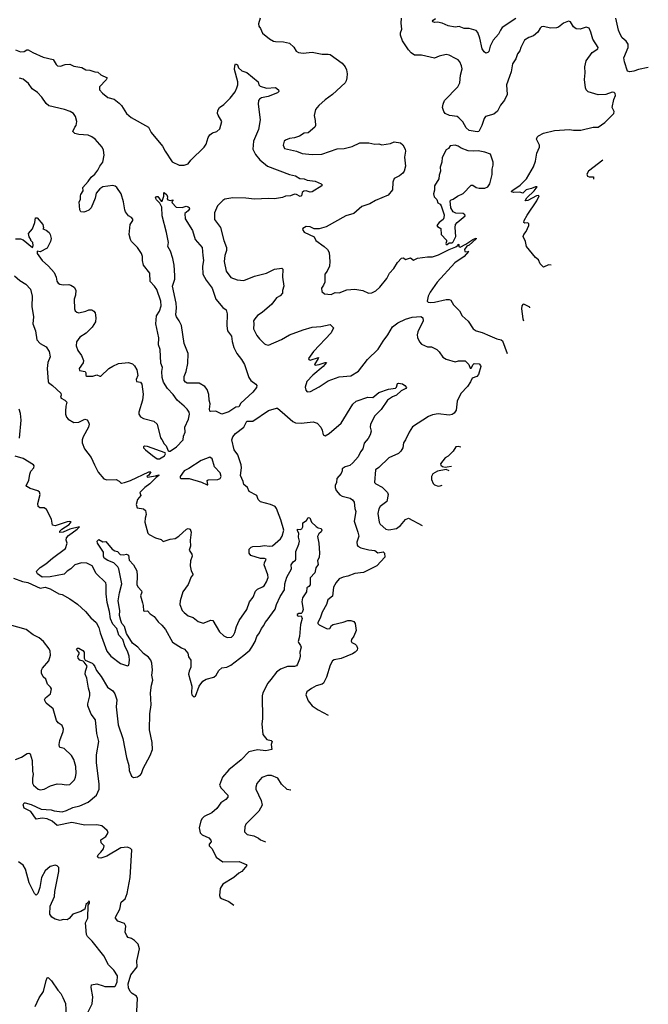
# Model space of a CAD drawing. Extents: x 2133461 to 2293071, y 753526 to 916327.
# Tile 16 of 256: x 2225908 to 2232240, y 768127 to 778050. Entities that reach past the tile are written whole.
import ezdxf

# ---------------------------------------------------------------- set-up
doc = ezdxf.new("R2010")
doc.units = 0

msp = doc.modelspace()

# ---------------------------------------------------------------- linework, layer by layer
at = {"layer": '0CON10XD'}
for points in [[(2231260.4, 775577.8), (2231235, 775580), (2231185, 775556.2), (2231151.3, 775591.3), (2231135, 775630), (2231103, 775653), (2231014.5, 775764.5), (2231004.2, 775815), (2230980, 775865), (2230985.5, 775885), (2231010, 775915), (2231037.8, 775975), (2231035, 775993.3), (2231025, 776002), (2230995, 776000), (2230987.5, 776005), (2230989.2, 776025), (2231019.1, 776080.9), (2231116.7, 776225), (2231140, 776275), (2231135, 776280), (2231115, 776276.7), (2231025, 776228.8), (2231000, 776225), (2231016.7, 776255), (2231090, 776325), (2231120, 776365), (2231105, 776367.5), (2231065, 776347.5), (2231010, 776335), (2230975, 776303.3), (2230945, 776312.5), (2230885, 776308.8), (2230862.5, 776315), (2230866.7, 776325), (2230948.2, 776381.8), (2231014.4, 776445), (2231085, 776567.5), (2231105.4, 776625), (2231116.2, 776705), (2231145.7, 776765), (2231142.5, 776785), (2231114.4, 776845), (2231120.8, 776865), (2231135, 776881.2), (2231185, 776906.2), (2231295, 776934), (2231445, 776944), (2231485, 776938), (2231561.7, 776938.3), (2231685, 776968.8), (2231735, 776965.6), (2231803.5, 777015), (2231894, 777105), (2231895.8, 777125), (2231875.8, 777165), (2231893, 777247), (2231908.8, 777285), (2231906.7, 777305), (2231895, 777316.2), (2231875, 777320), (2231813.2, 777296.8), (2231735, 777292.5), (2231635, 777322.9), (2231615, 777344), (2231607.1, 777365), (2231597, 777447), (2231604.5, 777515), (2231602.2, 777575), (2231613.3, 777635), (2231675, 777718.8), (2231732.5, 777755), (2231735, 777770), (2231680, 777855), (2231662.5, 777925), (2231645, 777963.8), (2231615, 777974), (2231555, 777955.7), (2231515, 777958.6), (2231487.2, 777977.2), (2231455, 778030), (2231435, 778033.8), (2231385, 778015.7), (2231336, 777975), (2231315, 777968.1), (2231255, 777964.3), (2231185, 777982.5), (2231165, 777977.5), (2231150.8, 777965), (2231128.6, 777925), (2231085, 777888.6), (2231035, 777870.8), (2230993.8, 777845), (2230955, 777771.2), (2230944.3, 777735), (2230922.9, 777705), (2230905.7, 777655), (2230873.3, 777605), (2230859.5, 777525), (2230843.1, 777476.9), (2230813.1, 777395), (2230816.7, 777295), (2230792, 777238), (2230752.7, 777187.3), (2230721.7, 777128.3), (2230685, 777097.1), (2230598.8, 777075), (2230586, 777055), (2230564.2, 776985), (2230533.3, 776925), (2230515, 776919.2), (2230435, 776932.9), (2230405, 776958.8), (2230370.2, 777020.2), (2230332.1, 777062.1), (2230314.4, 777074.4), (2230236.4, 777086.4), (2230195, 777104.3), (2230180.6, 777125), (2230168.6, 777165), (2230172.1, 777197.9), (2230188, 777235), (2230320, 777375), (2230340.8, 777415), (2230349.1, 777490.9), (2230365.8, 777555.8), (2230360, 777585), (2230341.2, 777625), (2230324.3, 777644.3), (2230299.4, 777659.4), (2230235, 777691.4), (2230205, 777698.1), (2230135, 777682.5), (2230085, 777664), (2229956.4, 777693.6), (2229885, 777693.3), (2229850, 777715), (2229825.7, 777745.7), (2229765, 777838.8), (2229744.2, 777895.8), (2229743.6, 777916.4), (2229756.6, 777953.4), (2229749.6, 778015), (2229753.8, 778066.2)], [(2228331.2, 778065), (2228315, 778010), (2228316.7, 777985), (2228335, 777962.5), (2228353.8, 777915), (2228425, 777858), (2228464.4, 777834.4), (2228485, 777829.2), (2228565, 777826), (2228625, 777813.8), (2228670, 777775), (2228693.4, 777733.4), (2228715, 777720.8), (2228765, 777714.2), (2228855, 777724.4), (2228955, 777701.4), (2229015, 777704.4), (2229035, 777700), (2229155, 777612.5), (2229185, 777574), (2229198.5, 777545), (2229205.5, 777505), (2229203.3, 777465), (2229197.8, 777435), (2229185.4, 777414.6), (2229058.8, 777295), (2228985, 777241.4), (2228921.2, 777185), (2228888.8, 777145), (2228873.8, 777085), (2228886, 777035), (2228888.8, 776985), (2228882.3, 776967.7), (2228815, 776910.8), (2228773, 776907), (2228725, 776875.8), (2228675, 776858.8), (2228627.3, 776852.7), (2228585, 776837.5), (2228571.2, 776825), (2228563.8, 776785), (2228575, 776753.3), (2228696.3, 776726.3), (2228755, 776703.1), (2228855, 776691.5), (2228952.5, 776695), (2229105, 776749.4), (2229175, 776751.1), (2229257, 776773), (2229335, 776810.6), (2229425, 776809.2), (2229485, 776796.7), (2229525, 776800), (2229555, 776790), (2229643.9, 776803.9), (2229681.2, 776818.8), (2229745, 776810), (2229769.1, 776789.1), (2229792, 776745), (2229796, 776725), (2229785.8, 776665), (2229794.3, 776575), (2229781.4, 776525), (2229767.4, 776502.6), (2229735, 776477.5), (2229680.9, 776449.1), (2229666.7, 776413.3), (2229664.4, 776335), (2229619.3, 776280.7), (2229493.3, 776226.7), (2229436.7, 776193.3), (2229355, 776168.6), (2229272.7, 776097.3), (2229195, 776072.5), (2228995, 775962), (2228925, 775943.3), (2228875, 775943.3), (2228835, 775963.3), (2228795, 775966.2), (2228760, 775945), (2228757.5, 775935), (2228775, 775907.5), (2228873, 775863), (2228892.5, 775825), (2228975.7, 775765.7), (2229008.8, 775735), (2229026.2, 775705), (2229032.5, 775615), (2229027.5, 775565), (2229006, 775515), (2228982, 775485), (2228981.2, 775405), (2228968.8, 775375), (2228946.7, 775345), (2228951.2, 775311.2), (2228978.3, 775288.3), (2229045, 775281.2), (2229085, 775301.2), (2229125, 775298), (2229205, 775326.2), (2229284.1, 775335.9), (2229365, 775321.2), (2229423.2, 775293.2), (2229455, 775298.6), (2229495, 775318.8), (2229535.8, 775355), (2229605, 775442.5), (2229634.3, 775495), (2229676.2, 775543.8), (2229715, 775603.9), (2229755, 775645.5), (2229775, 775648.8), (2229795, 775633.8), (2229845, 775650), (2229875, 775627.5), (2229914.2, 775645.8), (2230015, 775660), (2230065, 775660), (2230128, 775682), (2230234.3, 775735), (2230299.8, 775760.2), (2230323.3, 775776.7), (2230325, 775786.7), (2230330, 775785), (2230330, 775765), (2230345, 775757.5), (2230403.6, 775786.4), (2230472.5, 775835), (2230495, 775846.7), (2230505, 775847.5), (2230505, 775842.5), (2230435, 775777.5), (2230413.3, 775766.7), (2230387.5, 775735), (2230393, 775713), (2230420, 775710), (2230423, 775717), (2230430, 775715), (2230384, 775665), (2230290.2, 775599.8), (2230111.8, 775405), (2230041.4, 775305), (2230022.5, 775265), (2230011.2, 775215), (2230022.5, 775205), (2230045, 775201.8), (2230085, 775204.7), (2230205, 775230.4), (2230235, 775231.1), (2230252, 775225), (2230278.3, 775178.3), (2230337.6, 775117.6), (2230366.6, 775066.6), (2230425, 775012), (2230475, 774934), (2230505, 774916), (2230565, 774899.4), (2230643, 774863), (2230715, 774833.4), (2230756.7, 774825), (2230772, 774815), (2230819, 774686.2)], [(2230905, 778061.9), (2230769.6, 777970.4), (2230750, 777945), (2230731.9, 777905), (2230677.5, 777845), (2230648.6, 777785), (2230635, 777730), (2230625, 777718.8), (2230605, 777714), (2230586.2, 777725), (2230567, 777757), (2230544.4, 777865), (2230522.7, 777922.7), (2230505, 777941.2), (2230435, 777960), (2230385, 777960), (2230335, 777980.8), (2230295, 777976.2), (2230225, 777990), (2230165, 778015.6), (2230115, 778024.2), (2230085, 778022.5), (2230069.3, 778029.3), (2230066.7, 778035), (2230073.8, 778045), (2230098.1, 778061.9)], [(2232239.9, 777567.2), (2232141.3, 777548.7), (2232095, 777531.4), (2232055, 777526.2), (2232031.7, 777531.7), (2231998.8, 777625), (2231992, 777665), (2232038.3, 777771.7), (2232038.6, 777805), (2232015.8, 777835), (2231975, 777868.1), (2231958.2, 777905), (2231940.4, 777945), (2231914.4, 778065)], [(2225865.9, 777745.9), (2225915, 777728), (2225955, 777728.8), (2225980, 777745), (2225995, 777746.7), (2226039.7, 777719.7), (2226143.4, 777673.4), (2226245, 777648.8), (2226275, 777597.5), (2226290, 777585), (2226317.7, 777582.3), (2226365, 777598), (2226413.6, 777603.6), (2226453.6, 777583.6), (2226535, 777570), (2226575, 777546), (2226615, 777542.5), (2226665, 777523.8), (2226695, 777520), (2226725.9, 777495.9), (2226790, 777465), (2226780, 777445), (2226712, 777375), (2226710.8, 777345), (2226741.5, 777311.5), (2226795, 777266), (2226858.3, 777248.3), (2226908.8, 777208.8), (2226933.3, 777185), (2226985.7, 777105.7), (2227030, 777065), (2227207, 776967), (2227233.8, 776915), (2227346.7, 776776.7), (2227373.6, 776725), (2227445, 776616.7), (2227515, 776585.8), (2227565, 776584.2), (2227605, 776596.2), (2227631.2, 776635), (2227765, 776766.2), (2227785, 776796.7), (2227808.1, 776861.9), (2227825, 776888.8), (2227850.9, 776909.1), (2227895, 776924.3), (2227925, 776951.2), (2227944.2, 777025), (2227907, 777087), (2227901.4, 777105), (2227903.2, 777136.8), (2227920, 777165), (2227965, 777194), (2228029.5, 777260.5), (2228077.6, 777322.4), (2228095.8, 777365), (2228105.8, 777395), (2228105.8, 777425), (2228073, 777547), (2228074, 777586), (2228083, 777607), (2228102.5, 777595), (2228112.5, 777565), (2228147.5, 777535), (2228195, 777517.5), (2228310, 777425), (2228316.7, 777395), (2228329.3, 777379.3), (2228395, 777360), (2228485, 777366.2), (2228516.7, 777345), (2228520, 777325), (2228505, 777314), (2228412.1, 777277.9), (2228345, 777261.4), (2228325, 777250.8), (2228312.5, 777235), (2228310.3, 777200.3), (2228329.5, 777040.5), (2228314.3, 776945), (2228264.6, 776825.4), (2228256.9, 776745), (2228282.2, 776692.2), (2228326.9, 776636.9), (2228405, 776574.4), (2228625, 776490), (2228685, 776478), (2228731.2, 776451.2), (2228775, 776446.2), (2228805, 776432), (2228885, 776422.9), (2228945.6, 776395.6), (2228953.8, 776385), (2228952, 776375), (2228855, 776313.8), (2228835, 776312.9), (2228795, 776324.3), (2228769.2, 776320.8), (2228755, 776307.5), (2228746.3, 776273.7), (2228735, 776267.5), (2228695, 776290), (2228675, 776292.5), (2228635, 776275.8), (2228585, 776273.3), (2228555, 776258.8), (2228475, 776244), (2228415, 776249.2), (2228275, 776242.2), (2228185, 776252.2), (2228055, 776255.8), (2227975, 776240.8), (2227955, 776228), (2227900.8, 776175), (2227870.6, 776105), (2227872, 776035), (2227931.9, 775955), (2227963.8, 775825), (2227992.5, 775755), (2227992.2, 775725), (2227973.1, 775675), (2227967, 775613), (2227986.7, 775515), (2228035, 775450.8), (2228099.7, 775429.7), (2228165, 775421.5), (2228274.7, 775465.3), (2228393, 775497), (2228475, 775535.7), (2228547.5, 775547.5), (2228558.8, 775535), (2228553.8, 775455), (2228570, 775365), (2228555, 775320), (2228553.8, 775295), (2228531.4, 775268.6), (2228495, 775246.2), (2228448.6, 775185), (2228351.3, 775098.7), (2228305, 775068), (2228276, 775035), (2228263.8, 775015), (2228268, 774985), (2228263.4, 774933.4), (2228297.3, 774867.3), (2228325, 774833.3), (2228372.5, 774785), (2228386.1, 774776.1), (2228415, 774771.2), (2228545, 774826.7), (2228625, 774874.5), (2228763.3, 774925), (2228855, 774950.9), (2228942.8, 774957.2), (2229037, 774977), (2229067.5, 774945), (2229047.1, 774895), (2228866.2, 774705), (2228817.5, 774635), (2228820, 774625), (2228835, 774620), (2228916.7, 774646.7), (2228916.2, 774635), (2228877.5, 774575), (2228885, 774567.5), (2228925, 774573.8), (2228985, 774596.7), (2228997.5, 774595), (2228963.8, 774555), (2228861.9, 774468.1), (2228801.9, 774405), (2228784.3, 774345.7), (2228792, 774315), (2228805, 774301.2), (2228838.3, 774301.7), (2228925, 774348.8), (2229015, 774410), (2229125, 774450), (2229245, 774462), (2229321.3, 774508.7), (2229413, 774627), (2229520.5, 774729.5), (2229568.3, 774811.7), (2229616, 774874), (2229664.5, 774955.5), (2229715.7, 774995), (2229795, 775032.2), (2229862.4, 775052.4), (2229947.5, 775057.5), (2229965, 775050), (2229970, 775045), (2229970.8, 775015), (2229920, 774905), (2229912, 774875), (2229915.9, 774845.9), (2229935, 774802.5), (2229955, 774780), (2230015, 774752), (2230055, 774752), (2230110, 774725), (2230135, 774703.3), (2230170.3, 774650.3), (2230205, 774628), (2230295, 774601.2), (2230328.3, 774611.7), (2230395, 774611.2), (2230432.9, 774575), (2230445, 774537.5), (2230455, 774537.5), (2230475, 774576.7), (2230485, 774583.8), (2230535, 774581.2), (2230550, 774565), (2230553.8, 774555), (2230531.2, 774475), (2230513.3, 774455), (2230465, 774437.5), (2230449.7, 774400.3), (2230420, 774355), (2230353, 774283), (2230316, 774205), (2230304.2, 774115), (2230283.8, 774085), (2230265, 774071.4), (2230235, 774063.3), (2230125, 774078.9), (2230065, 774069.4), (2230025, 774051.4), (2229865, 773948), (2229830, 773895), (2229793.3, 773815), (2229773.3, 773785), (2229767.5, 773735), (2229747.9, 773702.1), (2229722.7, 773677.3), (2229626.2, 773635), (2229525, 773536), (2229491.2, 773515), (2229482.5, 773385), (2229495, 773372.5), (2229560.2, 773340.2), (2229614.2, 773285), (2229621.4, 773265), (2229605.8, 773195), (2229539.2, 773145), (2229525, 773120), (2229516, 773075), (2229529.2, 772985), (2229540, 772965), (2229595, 772914.2), (2229625, 772909.2), (2229705, 772921.4), (2229745, 772952), (2229795, 773012), (2229825, 773026), (2229961.2, 772953.4)], [(2225865, 775841.4), (2225915, 775842.2), (2225943.1, 775833.1), (2226036, 775754), (2226042.5, 775775), (2226040, 775805), (2226020, 775825), (2226020, 775835), (2226003, 775863), (2225997.5, 775895), (2226037, 775943), (2226062.5, 776005), (2226066.7, 776053.3), (2226085, 776053.8), (2226142.5, 775985), (2226146.7, 775953.3), (2226141.7, 775941.7), (2226175, 775928.8), (2226203.8, 775905), (2226215.7, 775885), (2226225.6, 775845), (2226220, 775815), (2226185, 775748), (2226115, 775710), (2226083, 775717), (2226085, 775693.3), (2226133.6, 775623.6), (2226198.8, 775565), (2226255, 775503.8), (2226276, 775455), (2226282, 775415), (2226295.8, 775395.8), (2226314.3, 775384.3), (2226345, 775379.2), (2226401.7, 775381.7), (2226425, 775375.8), (2226457.5, 775355), (2226474.2, 775325), (2226470, 775275), (2226455.8, 775235), (2226460, 775135), (2226466.7, 775115), (2226482.3, 775102.3), (2226505, 775097.5), (2226575, 775111.9), (2226605, 775125.7), (2226635, 775126.9), (2226655, 775114.3), (2226668.5, 775095), (2226676.7, 775045), (2226671.4, 775005), (2226637.4, 774952.6), (2226579.5, 774890.5), (2226515, 774849.2), (2226480.8, 774805), (2226475.8, 774765), (2226492.9, 774715), (2226532.5, 774665), (2226552.5, 774615), (2226548.3, 774591.7), (2226507.5, 774535), (2226510, 774515), (2226566.2, 774506.2), (2226573, 774493), (2226573.3, 774465), (2226585, 774457.5), (2226645, 774458.8), (2226685, 774472), (2226715, 774458), (2226725, 774459.2), (2226806.7, 774535), (2226845, 774560), (2226905, 774583.8), (2227005, 774596.2), (2227045, 774582.5), (2227065, 774562.5), (2227088.3, 774521.7), (2227096.7, 774465), (2227082, 774425), (2227083.8, 774405), (2227125, 774396.7), (2227137.7, 774377.7), (2227151.2, 774275), (2227143.8, 774215), (2227106.7, 774095), (2227107.5, 774075), (2227125, 774047.5), (2227155, 774030), (2227260, 774005), (2227293.3, 773975), (2227326.2, 773836.2), (2227340.7, 773820.7), (2227363.3, 773775), (2227383.8, 773755), (2227403.8, 773705), (2227410.9, 773700.9), (2227425, 773701.8), (2227486.9, 773745), (2227553.8, 773815), (2227557.3, 773852.7), (2227576.7, 773893.3), (2227572.5, 773945), (2227608, 774025), (2227618, 774075), (2227613.8, 774095), (2227593.8, 774125), (2227565, 774156.2), (2227494.4, 774214.4), (2227455, 774273.3), (2227396.7, 774335), (2227358.3, 774398.3), (2227343.8, 774445), (2227338.8, 774505), (2227346, 774545), (2227329.3, 774589.3), (2227324, 774725), (2227308, 774775), (2227310.8, 774845), (2227278.6, 774985), (2227285.8, 775065), (2227315, 775111.2), (2227333.1, 775165), (2227331.4, 775215), (2227291.1, 775331.1), (2227267.5, 775365), (2227221.3, 775411.3), (2227218.1, 775495), (2227155.8, 775575), (2227145.7, 775625), (2227145.7, 775665), (2227134.3, 775695), (2227096, 775756), (2227035.7, 775815), (2227022.9, 775835), (2227012, 775885), (2227020, 775985), (2227047.5, 776025), (2227049.3, 776039.3), (2227035, 776057.5), (2227005, 776072.5), (2226973.3, 776115), (2226966.7, 776133.3), (2226954, 776215), (2226932, 776295), (2226888.3, 776358.3), (2226871.2, 776371.2), (2226845, 776379.2), (2226745.7, 776364.3), (2226714.4, 776345.6), (2226678.3, 776301.7), (2226668.3, 776251.7), (2226628.8, 776155), (2226605, 776132), (2226575, 776116.7), (2226555, 776110), (2226522.5, 776115), (2226512.5, 776135), (2226507.5, 776215), (2226521.7, 776238.3), (2226520, 776275), (2226525, 776290), (2226546.7, 776325), (2226545, 776360), (2226599.1, 776420.9), (2226627, 776463), (2226666, 776495), (2226696, 776535), (2226715.8, 776575), (2226745.8, 776615), (2226760.8, 776685), (2226753.3, 776735), (2226738.9, 776765), (2226669.4, 776845), (2226635, 776871.4), (2226596.8, 776886.8), (2226505, 776892.9), (2226462.5, 776905), (2226443.3, 776925), (2226464.3, 776965.7), (2226477.5, 776985), (2226484.2, 777025), (2226470.8, 777075), (2226449.2, 777105), (2226416, 777126), (2226358.8, 777145), (2226202.4, 777182.4), (2226174.3, 777205), (2226130.7, 777270.7), (2226086.2, 777316.2), (2226035, 777354), (2225997.2, 777407.2), (2225945, 777450), (2225905, 777462)], [(2230215, 775784.5), (2230235, 775801.2), (2230265, 775800), (2230275, 775812.4), (2230301.1, 775865), (2230293.9, 775955), (2230299.5, 775985), (2230314.4, 776005), (2230393.8, 776075), (2230393.3, 776085), (2230375, 776097.5), (2230301.5, 776101.5), (2230273.4, 776113.4), (2230251.2, 776155), (2230245.6, 776224.4), (2230254.2, 776235.8), (2230275, 776242), (2230317.3, 776272.7), (2230375, 776300), (2230455, 776382.5), (2230471.7, 776381.7), (2230505, 776357.5), (2230535, 776352.5), (2230595, 776353.3), (2230623, 776367), (2230642.5, 776395), (2230668.3, 776491.7), (2230666.7, 776545), (2230676.7, 776585), (2230676.7, 776615), (2230650, 776695), (2230595, 776715.7), (2230525, 776730), (2230475, 776724.3), (2230425, 776730), (2230354.5, 776754.5), (2230325, 776776), (2230295, 776786.2), (2230245, 776777.5), (2230226.4, 776753.6), (2230205, 776740), (2230165, 776660), (2230160, 776615), (2230143.8, 776565), (2230146.2, 776525), (2230133.8, 776485), (2230131.2, 776445), (2230087.5, 776375), (2230086.1, 776333.9), (2230076.7, 776295), (2230082.5, 776265), (2230108.3, 776238.3), (2230120, 776205), (2230145, 776190), (2230153.4, 776173.4), (2230182.7, 776085), (2230181.3, 776055), (2230172.4, 776037.6), (2230133.3, 776005), (2230111.2, 775975), (2230116, 775966), (2230150, 775945), (2230153.3, 775885), (2230207.8, 775827.8), (2230208.9, 775815), (2230199.2, 775795), (2230204.8, 775784.8), (2230215, 775784.5)], [(2231781.8, 776635.5), (2231636.4, 776525), (2231622.2, 776495), (2231626.2, 776475), (2231645, 776465.7), (2231687.3, 776467.3), (2231687.9, 776444.5)], [(2227945, 774075.4), (2227885, 774105.5), (2227835, 774100), (2227824.4, 774104.4), (2227818.9, 774125), (2227828, 774178), (2227817.4, 774217.4), (2227813.8, 774273.8), (2227795.6, 774325), (2227774.2, 774355), (2227715, 774387.1), (2227595, 774388.6), (2227577, 774397), (2227564.5, 774414.5), (2227564.3, 774455), (2227585.6, 774504.4), (2227603.2, 774586.8), (2227606.8, 774686.8), (2227566.3, 774786.3), (2227536.9, 774966.9), (2227516.3, 775016.3), (2227486.9, 775055), (2227480.9, 775075), (2227488.4, 775145), (2227486, 775195), (2227447.5, 775365), (2227471.1, 775435), (2227471.7, 775471.7), (2227464.4, 775575), (2227452.5, 775645), (2227426.6, 775716.6), (2227398.8, 775765), (2227406, 775805), (2227387.1, 775907.1), (2227342.5, 776075), (2227341.2, 776161.2), (2227320, 776200), (2227287.5, 776235), (2227277.5, 776255), (2227285, 776270), (2227299.3, 776269.3), (2227331.7, 776221.7), (2227345, 776220), (2227359.3, 776270.7), (2227360, 776305), (2227365, 776307.5), (2227390, 776285), (2227396.7, 776265), (2227392.5, 776245), (2227400, 776235), (2227425, 776227.5), (2227450, 776235), (2227450, 776225), (2227440, 776215), (2227442.5, 776205), (2227485, 776160), (2227545, 776157.5), (2227585, 776170), (2227605.9, 776165.9), (2227615, 776157.5), (2227618.8, 776145), (2227605, 776122.5), (2227573, 776097), (2227576.7, 776045), (2227648.1, 775925), (2227674.2, 775835), (2227746.7, 775755), (2227751.4, 775675), (2227758.5, 775625), (2227750.5, 775565), (2227754.6, 775484.6), (2227786, 775426), (2227847.8, 775345), (2227883, 775233), (2227955, 775151.2), (2227986.7, 775125), (2227997.5, 775085), (2227993.3, 774965), (2228001.5, 774915), (2228041.5, 774861.5), (2228046.8, 774806.8), (2228065.8, 774745), (2228094.6, 774684.6), (2228143.5, 774625), (2228173.5, 774575), (2228215, 774443.8), (2228237.5, 774415), (2228288.5, 774378.5), (2228298.1, 774365), (2228292.1, 774345), (2228255, 774297.9), (2228135.2, 774185), (2228115, 774147.1), (2228084.9, 774145.1), (2228015, 774097.6), (2227975, 774084.1), (2227945, 774075.4)], [(2225855, 775468), (2225910.9, 775420.9), (2225969.2, 775385), (2226015.6, 775335.6), (2226032.9, 775265), (2226031.7, 775158.3), (2226047.5, 775055), (2226041.4, 774985), (2226068, 774915), (2226082, 774825), (2226115, 774786.2), (2226175, 774753.3), (2226205.7, 774705.7), (2226214.1, 774654.1), (2226192.2, 774595), (2226183.9, 774536.1), (2226194, 774405), (2226198, 774395), (2226238, 774365), (2226321.2, 774285), (2226326.2, 774265), (2226320, 774245), (2226326.7, 774235), (2226363.3, 774215), (2226383.3, 774195), (2226373.3, 774155), (2226371.2, 774105), (2226371.2, 774075), (2226380, 774045), (2226397.5, 774025), (2226455, 773992), (2226505, 773995.8), (2226565, 774023.1), (2226586.9, 774016.9), (2226602.5, 773995), (2226607.5, 773975), (2226602, 773945), (2226549.2, 773845), (2226538, 773815), (2226536, 773785), (2226560.6, 773725), (2226627.8, 773637.8), (2226663.3, 773565)], [(2231047.4, 775147.5), (2231045, 775152.5), (2230985, 775183.8), (2230975, 775181.2), (2230965, 775166.7), (2230962.1, 775135), (2230974.5, 775035), (2230982.4, 775016.2)], [(2226663.3, 773565), (2226699.1, 773489.1), (2226755, 773424), (2226785, 773412), (2226880, 773415), (2226910.7, 773400.7), (2226923.3, 773385), (2226935, 773380.8), (2226965, 773384.6), (2227025, 773407.5), (2227210, 773495), (2227230, 773495), (2227210, 773460), (2227190, 773445), (2227195, 773440), (2227275, 773452.5), (2227310, 773465), (2227310, 773455), (2227283.3, 773436.7), (2227218.8, 773371.2), (2227167.5, 773335), (2227120, 773285), (2227127.5, 773255), (2227095, 773213.3), (2227080, 773165), (2227091.4, 773131.4), (2227155, 773122), (2227176, 773105), (2227180.8, 773065), (2227170.6, 773025), (2227168.6, 772985), (2227197.8, 772875), (2227212, 772862), (2227275, 772830), (2227331.7, 772811.7), (2227355, 772792.5), (2227425, 772814), (2227475, 772821.4), (2227512, 772845), (2227590, 772915), (2227605, 772923.3), (2227626.1, 772916.1), (2227634.2, 772885), (2227624.2, 772805), (2227629.2, 772745), (2227616.7, 772705), (2227640.8, 772665), (2227645.7, 772645), (2227630, 772595), (2227625.7, 772545), (2227635.6, 772495.6), (2227653.8, 772465), (2227653.8, 772455), (2227635.8, 772434.2), (2227605, 772356.7), (2227551.2, 772285), (2227523.9, 772193.9), (2227522, 772155), (2227545.8, 772095.8), (2227563.8, 772075), (2227605, 772044), (2227654.1, 772024.1), (2227704.4, 771984.4), (2227755, 771970), (2227835, 771999.2), (2227855, 771994), (2227920.7, 771880.7), (2227965, 771840), (2227997.5, 771825), (2228041.7, 771828.3), (2228062.3, 771847.7), (2228076.6, 771873.4), (2228092.5, 771935), (2228118.9, 771995), (2228195.6, 772105), (2228224.3, 772185), (2228259.4, 772230.6), (2228285, 772291.2), (2228305, 772312.5), (2228355, 772333.1), (2228369.2, 772345), (2228393.8, 772385), (2228411.2, 772428.8), (2228408.1, 772455), (2228372.2, 772555), (2228374.3, 772575.7), (2228392.5, 772615), (2228375, 772621.2), (2228335, 772618.8), (2228235, 772650), (2228220, 772675), (2228220, 772715), (2228240, 772735), (2228255, 772740), (2228333.6, 772743.6), (2228375, 772751.8), (2228425, 772743.6), (2228455, 772749.5), (2228535, 772818), (2228551.9, 772845), (2228569.1, 772905), (2228540.3, 773010.3), (2228522.7, 773052.7), (2228496.2, 773125), (2228481.9, 773145), (2228436, 773165), (2228335, 773189.7), (2228310.6, 773215), (2228295.8, 773255), (2228220, 773295), (2228204, 773335), (2228164.6, 773364.6), (2228159.6, 773395), (2228132.9, 773455), (2228144.1, 773535), (2228138.6, 773565), (2228104.7, 773665), (2228067.5, 773715), (2228045.3, 773815), (2228055.3, 773845), (2228081.2, 773878.8), (2228166, 773944), (2228195, 774002.6), (2228255, 774005.8), (2228415, 774110.3), (2228495, 774135.8), (2228505, 774134.2), (2228579.8, 774069.8), (2228660.2, 774000.2), (2228685, 773987.8), (2228745, 773985.5), (2228865, 773996.7), (2228905, 773984), (2228941.9, 773945), (2228955.8, 773915), (2228965, 773867.5), (2228985, 773858), (2229025, 773880.8), (2229147.1, 773985), (2229264.3, 774175), (2229298.8, 774205), (2229415, 774246.7), (2229465, 774242), (2229525, 774291.9), (2229624.6, 774325.4), (2229692.2, 774337.8), (2229705, 774346.7), (2229715, 774382.5), (2229725, 774388.8), (2229765, 774380), (2229788.8, 774365), (2229803.8, 774345), (2229796.7, 774335), (2229750.9, 774309.1), (2229705, 774265.7), (2229661.8, 774248.2), (2229611.4, 774215), (2229548.9, 774121.1), (2229485, 774058), (2229442.9, 773975), (2229440, 773945), (2229447.1, 773905), (2229437.1, 773865), (2229418.9, 773831.1), (2229378.7, 773781.3), (2229366, 773725), (2229340.8, 773695), (2229317.5, 773645), (2229265, 773583.1), (2229232.6, 773557.4), (2229185, 773543.8), (2229157.1, 773525), (2229157.8, 773505), (2229145, 773476.2), (2229104.3, 773425), (2229098, 773385), (2229086, 773355), (2229085.8, 773335), (2229097, 773307), (2229131.4, 773261.4), (2229155, 773247.1), (2229238, 773228), (2229260.9, 773210.9), (2229277.1, 773187.1), (2229284.3, 773125), (2229294.5, 773094.5), (2229278.2, 772995), (2229314.4, 772885.6), (2229325.5, 772845), (2229305.5, 772785), (2229308.1, 772755), (2229315, 772744.2), (2229345, 772726.7), (2229425, 772707.1), (2229485, 772700.6), (2229515, 772677.8), (2229567.8, 772687.8), (2229583.4, 772673.4), (2229587.3, 772632.7), (2229506.2, 772545), (2229370.2, 772479.8), (2229285, 772468.8), (2229215, 772442.1), (2229165, 772433.5), (2229126.2, 772413.8), (2229095, 772378), (2229069.3, 772330.7), (2229058.5, 772241.5), (2229012.2, 772205), (2229000, 772155), (2228955, 772079.4), (2228935, 772019.4), (2228911.1, 771975), (2228912.2, 771965), (2228925, 771951.1), (2229005, 771910.8), (2229030.8, 771915), (2229050, 771945), (2229064.5, 771955.5), (2229165, 771977.3), (2229215, 771996.7), (2229245, 771996.7), (2229275, 771983.8), (2229288.8, 771965), (2229296, 771895), (2229275, 771836.7), (2229251.2, 771805), (2229246.4, 771786.4), (2229255, 771773.3), (2229288.3, 771758.3), (2229301.2, 771745), (2229309.2, 771715), (2229306, 771695), (2229286.2, 771675), (2229259.4, 771660.6), (2229145, 771613.3), (2229075, 771598.6), (2229060.7, 771589.3), (2229035, 771546.2), (2228998.1, 771425), (2228968.6, 771365), (2228955, 771354.4), (2228895, 771335.5), (2228848.5, 771311.5), (2228801.2, 771275), (2228788.8, 771245), (2228814, 771185), (2228854.5, 771134.5), (2228915, 771095.8), (2229015.4, 771042.8)], [(2225905, 773833.3), (2225922.5, 774015), (2225915, 774082.5), (2225903.3, 774125)], [(2227315, 773623.3), (2227365.3, 773655), (2227375.5, 773675), (2227373.8, 773685), (2227195, 773748.5), (2227166.4, 773753.6), (2227153.8, 773746.2), (2227156.2, 773735), (2227174.4, 773715), (2227245, 773658.8), (2227291.9, 773625), (2227315, 773623.3)], [(2230350.9, 773740.6), (2230325, 773750), (2230302.5, 773745), (2230275, 773702.5), (2230225, 773652.5), (2230192.5, 773635), (2230147.5, 773575), (2230150.7, 773560.7), (2230168.3, 773548.3), (2230195, 773540), (2230215, 773543.3), (2230257.1, 773551.1)], [(2225845, 772423.1), (2225935, 772390), (2225988.8, 772378.8), (2226115, 772322), (2226165, 772330), (2226215, 772314.2), (2226303.9, 772263.9), (2226335, 772256.2), (2226415, 772214.2), (2226491.3, 772161.3), (2226572, 772085), (2226625, 772023.3), (2226680, 771975), (2226705.7, 771925.7), (2226719.5, 771869.5), (2226784.4, 771685), (2226826.6, 771636.6), (2226925, 771562), (2226995, 771537.5), (2227006.7, 771545), (2227014, 771595), (2227009.4, 771635), (2226994.4, 771685), (2226969.5, 771730.5), (2226947.4, 771805), (2226908.6, 771848.6), (2226886.6, 771915), (2226846.9, 771956.9), (2226822.2, 772012.2), (2226814.5, 772085), (2226787.8, 772177.8), (2226778.5, 772265), (2226780, 772355), (2226774.5, 772374.5), (2226679.2, 772469.2), (2226636.7, 772545), (2226585, 772572.2), (2226532.5, 772575), (2226464.6, 772555.4), (2226423.8, 772515), (2226387, 772493), (2226356.4, 772463.6), (2226215, 772434.2), (2226135, 772431.4), (2226088.6, 772465), (2226078, 772485), (2226082, 772495), (2226115, 772530), (2226170, 772565), (2226238.8, 772625), (2226368.3, 772721.7), (2226387.1, 772775), (2226375.8, 772805), (2226381.3, 772828.7), (2226399.3, 772850.7), (2226486.7, 772915), (2226510, 772940), (2226414.2, 772915.8), (2226345, 772886.2), (2226313.3, 772883.3), (2226313.3, 772895), (2226333.3, 772915), (2226407.3, 772962.7), (2226428.3, 772988.3), (2226405, 772993.3), (2226385, 772990), (2226265, 772950), (2226240, 772955), (2226230, 773015), (2226177.5, 773115), (2226155, 773129.4), (2226111.4, 773131.4), (2226094.1, 773144.1), (2226090.8, 773175), (2226115.6, 773265), (2226108.5, 773288.5), (2226090.9, 773300.9), (2226015, 773324.4), (2225978.8, 773345), (2225972, 773355), (2225998.9, 773405), (2226011.4, 773471.4), (2226020.3, 773499.7), (2226051.2, 773535), (2226053.6, 773553.6), (2226046.7, 773565), (2225945, 773628.9), (2225862.4, 773652.4)], [(2227795, 773361.2), (2227805, 773362.5), (2227797.5, 773405), (2227806.4, 773413.6), (2227905, 773417.1), (2227928.8, 773425), (2227939.2, 773445), (2227928.8, 773485), (2227872, 773545), (2227846, 773625), (2227825, 773642.5), (2227735, 773608), (2227612.1, 773527.9), (2227565.3, 773505), (2227525.8, 773445), (2227524.2, 773434.2), (2227535, 773426.2), (2227615, 773425.4), (2227738.3, 773388.3), (2227795, 773361.2)], [(2230233, 773502.3), (2230205, 773516.7), (2230115, 773500.8), (2230070, 773475), (2230056.7, 773445), (2230056.7, 773415), (2230072.5, 773375), (2230085, 773363.3), (2230125, 773350), (2230145, 773353.3), (2230162.9, 773360.8)], [(2227085.5, 767995), (2227095.7, 768185.7), (2227085, 768209.6), (2227042.1, 768235), (2227021.9, 768255), (2227004.8, 768294.8), (2227000, 768335), (2227027.1, 768425), (2227090, 768505), (2227089.6, 768565), (2227099.5, 768610.5), (2227116.2, 768685), (2227101.1, 768735), (2227065, 768768.9), (2227035, 768790), (2227002.2, 768802.2), (2226986.9, 768816.9), (2226970.5, 768855), (2226977.8, 768915), (2226965, 768940.8), (2226896.8, 768966.8), (2226874.2, 768995), (2226874.4, 769005), (2226918, 769085), (2226928.9, 769155), (2226969.5, 769190.5), (2226990.8, 769245), (2227020.5, 769405), (2227037.1, 769685), (2227025, 769699.1), (2226995, 769710), (2226926.2, 769705), (2226785, 769621.1), (2226725, 769600.7), (2226701.8, 769601.8), (2226691.1, 769615), (2226699.5, 769635), (2226725, 769659.1), (2226751.2, 769695), (2226760.6, 769725), (2226728.8, 769755), (2226724.2, 769785), (2226775, 769817.7), (2226793.1, 769845), (2226798.2, 769865), (2226789.7, 769879.7), (2226736, 769925), (2226685, 769935.5), (2226565, 769933.1), (2226435, 769959.4), (2226285, 769930), (2226235, 769973.3), (2226183.8, 769995), (2226135, 770002.5), (2226073.2, 769993.2), (2226020.9, 770070.9), (2225954.4, 770105), (2225943.6, 770136.4), (2225955, 770156.7), (2225963.8, 770156.2), (2226025, 770140.4), (2226125, 770094.5), (2226225, 770087.9), (2226255, 770078.4), (2226335, 770068.6), (2226381.1, 770078.9), (2226445, 770112), (2226515, 770128.4), (2226597, 770163), (2226683.1, 770235), (2226707.7, 770295), (2226708.8, 770345), (2226682.8, 770565), (2226681.1, 770641.1), (2226705.3, 770775), (2226686.1, 770855), (2226672.6, 770992.6), (2226629.7, 771049.7), (2226596.2, 771135), (2226596, 771155), (2226615.8, 771235), (2226616, 771265), (2226601.2, 771315), (2226585.6, 771415), (2226568.9, 771455), (2226572.2, 771485), (2226589.2, 771535), (2226556.7, 771575), (2226546.7, 771586.7), (2226515, 771596), (2226496, 771615), (2226494, 771635), (2226510.8, 771665), (2226480, 771705), (2226490, 771715), (2226505, 771716.2), (2226545, 771692.5), (2226556.9, 771675), (2226556.2, 771616.2), (2226566.7, 771596.7), (2226640, 771565), (2226650, 771555), (2226665, 771532.5), (2226680.3, 771490.3), (2226729.7, 771429.7), (2226794.2, 771325), (2226846, 771285), (2226866, 771255), (2226886.7, 771195), (2226878.8, 771125), (2226899.4, 770945), (2226946.7, 770805), (2226983.5, 770615), (2227007.8, 770535), (2227012, 770482), (2227035, 770426.7), (2227055, 770412), (2227095, 770420), (2227125, 770440), (2227134.2, 770455), (2227151.1, 770505), (2227221.2, 770635), (2227244.6, 770695.4), (2227242.7, 770765), (2227215.9, 770895), (2227220, 771055), (2227232.8, 771145), (2227224.3, 771265), (2227234.7, 771345), (2227249.3, 771395), (2227239.2, 771445), (2227245.4, 771495), (2227240.5, 771565), (2227230, 771595), (2227206.3, 771626.3), (2227155, 771661.5), (2227097.7, 771727.7), (2227045, 771767.1), (2226983.6, 771865), (2226964, 771934), (2226938.3, 771965), (2226925.6, 771995.6), (2226913.9, 772045), (2226916.2, 772095), (2226900.3, 772195), (2226912.9, 772275), (2226937.5, 772365), (2226907.5, 772515), (2226897, 772537), (2226857.9, 772577.9), (2226795, 772598.8), (2226759.2, 772625), (2226751.9, 772645), (2226753.8, 772685), (2226692.5, 772775), (2226690, 772795), (2226705, 772810), (2226745, 772786.7), (2226775, 772792.5), (2226838.8, 772715), (2226865, 772696), (2226895, 772691.2), (2226921.7, 772661.7), (2226955, 772656.7), (2226985, 772662.5), (2227003, 772653), (2227012.5, 772605), (2227055, 772556.7), (2227088, 772495), (2227092.9, 772445), (2227089.4, 772355), (2227101.2, 772331.2), (2227135.8, 772295), (2227137.7, 772282.3), (2227126.7, 772243.3), (2227144.4, 772174.4), (2227152.9, 772145), (2227155, 772093.3), (2227165, 772088), (2227195, 772092.5), (2227221.2, 772061.2), (2227263.3, 772035), (2227301.7, 771981.7), (2227339.7, 771949.7), (2227378.6, 771905), (2227446.9, 771776.9), (2227539.1, 771719.1), (2227567.8, 771707.8), (2227603.3, 771665), (2227608.3, 771628.3), (2227632.5, 771595), (2227630.8, 771525), (2227614.2, 771485), (2227609.2, 771455), (2227640.8, 771335), (2227638.8, 771265), (2227643.8, 771245), (2227655, 771232.5), (2227665, 771227.5), (2227678.3, 771231.7), (2227717.5, 771335), (2227753.8, 771385), (2227785, 771402.5), (2227865, 771425.8), (2227886.4, 771443.6), (2227915, 771490), (2227945, 771518), (2227995, 771524.4), (2228036.7, 771545), (2228164.7, 771645.3), (2228226.2, 771695), (2228248, 771725), (2228278.8, 771785), (2228295.8, 771834.2), (2228325, 771872.5), (2228343.3, 771915), (2228366.7, 771945), (2228380, 771975), (2228402.3, 771997.7), (2228480.9, 772109.1), (2228494.5, 772155), (2228532.8, 772237.2), (2228574.6, 772305), (2228577.5, 772365), (2228597.9, 772432.1), (2228646.7, 772515), (2228643.3, 772555), (2228661.2, 772585), (2228685, 772603.3), (2228690, 772615), (2228689.5, 772690.5), (2228720.6, 772765), (2228725.5, 772794.5), (2228716.2, 772835), (2228719.4, 772875), (2228705, 772900), (2228705, 772916.7), (2228735, 772912.5), (2228749.3, 772920.7), (2228759.3, 772940.7), (2228760, 772980), (2228798.3, 773001.7), (2228815, 773032.5), (2228829.3, 773029.3), (2228847.5, 772985), (2228895, 772943.3)], [(2228895, 772943.3), (2228915, 772930), (2228945, 772922.5), (2228951.2, 772905), (2228945, 772887.5), (2228920.7, 772869.3), (2228907, 772843), (2228920.8, 772775), (2228928.6, 772675), (2228926.4, 772633.6), (2228906.7, 772595), (2228915, 772560), (2228891.2, 772525), (2228880, 772475), (2228834.2, 772425), (2228833.5, 772355), (2228822.1, 772337.9), (2228801.2, 772325), (2228798.8, 772285), (2228755.9, 772224.1), (2228750, 772185), (2228762, 772105), (2228753.6, 772076.4), (2228745, 772067.5), (2228720, 772065), (2228704, 772055), (2228704.3, 772044.3), (2228715, 772037.5), (2228745, 772042.5), (2228752, 772015), (2228735.7, 771955), (2228727, 771833), (2228714, 771785), (2228715, 771772.5), (2228736.7, 771745), (2228743.8, 771725), (2228728.8, 771675), (2228732, 771635), (2228726, 771605), (2228708, 771555), (2228695, 771538.8), (2228675, 771530.8), (2228605, 771531.1), (2228536.2, 771503.8), (2228496, 771475), (2228437.8, 771402.2), (2228407.3, 771362.7), (2228358.8, 771265), (2228352.3, 771237.7), (2228353.8, 771005), (2228348.8, 770955), (2228356.7, 770845), (2228396.4, 770796.4), (2228440, 770785), (2228450, 770775), (2228440, 770745), (2228447.5, 770695), (2228389.2, 770680.8), (2228305, 770692.2), (2228217.6, 770672.4), (2228139.5, 770590.5), (2228015, 770491.4), (2227951.1, 770415), (2227919.2, 770335), (2227936.6, 770306.6), (2228006.2, 770235), (2228005.9, 770214.1), (2227985, 770191.2), (2227935, 770156.7), (2227895, 770100), (2227843.6, 770056.4), (2227765, 770019.2), (2227745, 769998.8), (2227733.3, 769975), (2227717.5, 769905), (2227725.4, 769855.4), (2227745, 769836.7), (2227814, 769805), (2227835, 769780), (2227837.5, 769765), (2227818.3, 769741.7), (2227818, 769725), (2227845.7, 769695), (2227888.9, 769608.9), (2227955, 769564.3), (2228120, 769565), (2228190, 769535), (2228197.5, 769525), (2228146.2, 769465), (2228115, 769450), (2228064.6, 769405.4), (2227953.5, 769336.5), (2227928.5, 769295), (2227919.4, 769225), (2227927.5, 769205), (2227942.1, 769192.1), (2228015, 769163.6), (2228066.9, 769126.8)], [(2225865, 770596), (2225925, 770617.5), (2225985, 770656.2), (2225998.8, 770658.8), (2226015, 770652.5), (2226034.3, 770585), (2226035.8, 770475.8), (2226043.8, 770445), (2226036.4, 770403.6), (2226038.8, 770355), (2226048.8, 770335), (2226095, 770296.2), (2226115, 770290), (2226155, 770294), (2226219.7, 770330.3), (2226285, 770348.1), (2226337, 770347), (2226375, 770338), (2226415, 770341.2), (2226460.5, 770389.5), (2226472, 770415), (2226477.5, 770455), (2226472.5, 770525), (2226454, 770595), (2226431.2, 770635), (2226355, 770706.7), (2226315, 770713.8), (2226310.5, 770720.5), (2226305.8, 770745), (2226313.2, 770786.8), (2226347.5, 770875), (2226348.8, 770898.8), (2226335, 770937.5), (2226295, 770963.3), (2226278.3, 770988.3), (2226244.1, 771104.1), (2226175, 771163.3), (2226156.7, 771195), (2226166.7, 771215), (2226220, 771255), (2226227.5, 771305), (2226217.5, 771325), (2226187.5, 771355), (2226170, 771405), (2226145, 771427.5), (2226126.7, 771465), (2226128.8, 771495), (2226138.8, 771515), (2226201.2, 771588.8), (2226218, 771645), (2226214.2, 771685), (2226205, 771710), (2226148, 771785), (2226105, 771820), (2226042.5, 771852.5), (2225975, 771905.4), (2225805, 771952.3)], [(2228640.1, 770284.8), (2228635.7, 770284.3), (2228603.6, 770293.6), (2228546, 770345), (2228508, 770405), (2228445, 770434), (2228405, 770434), (2228347.7, 770412.3), (2228297.3, 770352.7), (2228286, 770315), (2228288, 770295), (2228342.1, 770182.1), (2228349.2, 770135), (2228317.5, 770072.5), (2228187.7, 769942.3), (2228176.7, 769915), (2228171.2, 769865), (2228199.7, 769839.7), (2228266.1, 769826.1), (2228312.7, 769802.7), (2228335, 769783.8), (2228383, 769765.4)], [(2226598.3, 768051.7), (2226639.5, 768130.5), (2226643.9, 768203.9), (2226626.7, 768295), (2226630, 768325), (2226685, 768333.3), (2226747.5, 768312.5), (2226765, 768306.7), (2226865, 768307.5), (2226875, 768312.5), (2226891.2, 768355), (2226893, 768413), (2226855, 768470), (2226803.8, 768525), (2226755, 768616.7), (2226638.8, 768765), (2226590.9, 768810.9), (2226580.3, 768830.3), (2226571.2, 768948.8), (2226594, 768995), (2226597.5, 769125), (2226610, 769145), (2226610, 769165), (2226603.6, 769166.4), (2226598.3, 769151.7), (2226575, 769132.5), (2226563.9, 769086.1), (2226525.8, 769064.2), (2226445, 769037.1), (2226407.2, 768992.8), (2226385, 768977.5), (2226345, 768982), (2226315, 768971.2), (2226265, 768986), (2226232, 769005), (2226211.4, 769035), (2226215.7, 769115), (2226257.5, 769215), (2226261.9, 769265), (2226303.9, 769466.1), (2226303.3, 769505), (2226285, 769523.3), (2226265, 769528.8), (2226214.1, 769515.9), (2226165, 769473.8), (2226127.5, 769405), (2226112, 769305), (2226091.2, 769245), (2226075, 769227.5), (2226056.2, 769245), (2226002.1, 769352.1), (2225968.3, 769488.3), (2225945, 769528.8), (2225895, 769564)], [(2226063.2, 768106.8), (2226105, 768193.3), (2226147.5, 768255), (2226175, 768367.5), (2226185, 768392.5), (2226195, 768396.7), (2226230, 768365), (2226290.9, 768270.9), (2226322.5, 768235), (2226344.2, 768195), (2226369.2, 768135), (2226376.7, 768015)]]:
    msp.add_lwpolyline(points, dxfattribs=at)

doc.saveas('drawing.dxf')
